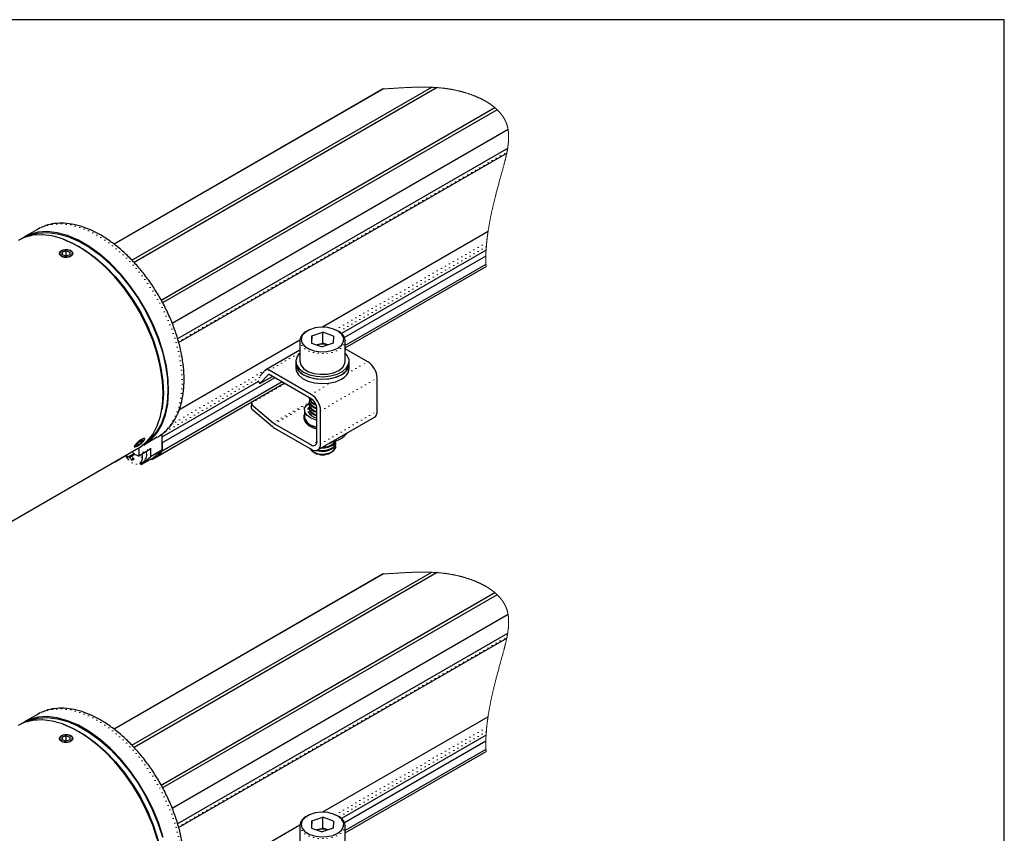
# Model space of a CAD drawing. Header units: millimetres. Extents: x 113 to 1343, y 162 to 690.
# Tile 31 of 46: x 752 to 906, y 310 to 437. Entities that reach past the tile are written whole.
import ezdxf

# ---------------------------------------------------------------- set-up
doc = ezdxf.new("R2010")
doc.units = ezdxf.units.MM
doc.linetypes.add('DOT2', pattern=[0.635, 0, -0.635])

msp = doc.modelspace()

# ---------------------------------------------------------------- linework, layer by layer
at = {"color": 7, "linetype": 'Continuous', "lineweight": 25}
for p, q in [((808.532, 426.471), (766.504, 402.209)), ((808.573, 426.473), (766.521, 402.197)), ((769.294, 399.687), (816.131, 426.726)), ((816.986, 426.675), (769.638, 399.342)), ((773.851, 393.474), (825.96, 423.555)), ((826.329, 423.224), (774.074, 393.058)), ((828.048, 420.106), (775.594, 389.825)), ((827.974, 417.176), (776.42, 387.415)), ((776.58, 386.846), (827.838, 416.436)), ((754.968, 404.758), (754.509, 404.518)), ((754.509, 404.518), (752.388, 403.294)), ((824.913, 404.164), (799.049, 389.232)), ((761.057, 401.786), (760.91, 401.871)), ((758.373, 400.98), (758.363, 400.563)), ((758.983, 400.35), (758.363, 400.563)), ((759.002, 401.183), (758.373, 400.98)), ((758.373, 400.56), (758.373, 400.98)), ((759.002, 400.367), (758.967, 400.356)), ((759.613, 400.554), (758.983, 400.35)), ((759.002, 401.183), (759.623, 400.97)), ((759.002, 400.367), (759.002, 401.183)), ((759.002, 400.367), (759.018, 400.361)), ((759.613, 400.554), (759.623, 400.97)), ((824.612, 401.297), (802.024, 388.257)), ((824.578, 400.338), (802.51, 387.599)), ((824.594, 399.052), (802.601, 386.355)), ((802.601, 386.001), (824.612, 398.708)), ((797.38, 387.897), (797.336, 386.763)), ((797.38, 387.897), (799.103, 388.442)), ((797.38, 386.748), (797.38, 387.897)), ((800.783, 387.853), (799.103, 388.442)), ((799.103, 386.741), (799.103, 388.442)), ((800.783, 387.853), (800.738, 386.719)), ((795.519, 387.195), (776.634, 376.293)), ((795.517, 387.138), (795.517, 383.906)), ((797.336, 386.763), (799.015, 386.174)), ((798.242, 386.469), (798.207, 386.457)), ((798.207, 386.458), (798.242, 386.469)), ((798.242, 386.469), (799.103, 386.741)), ((800.738, 386.719), (799.015, 386.174)), ((799.911, 386.458), (799.103, 386.741)), ((802.601, 383.906), (802.601, 387.138)), ((795.517, 385.637), (790.202, 382.569)), ((806.13, 383.838), (802.601, 385.875)), ((794.892, 383.906), (794.892, 383.498)), ((794.892, 383.498), (794.892, 382.817)), ((803.226, 383.498), (803.226, 383.906)), ((803.226, 382.817), (803.226, 383.498)), ((790.116, 382.5), (789.253, 381.575)), ((790.599, 381.831), (789.289, 380.427)), ((789.289, 380.427), (791.236, 381.551)), ((797.291, 378.735), (790.744, 382.515)), ((797.291, 378.055), (790.744, 381.834)), ((772.608, 368.687), (793.063, 380.495)), ((789.045, 380.764), (773.96, 372.056)), ((791.634, 381.32), (774.016, 371.15)), ((792.757, 380.673), (774.016, 369.854)), ((788.968, 380.871), (789.289, 380.427)), ((807.603, 376.115), (807.603, 381.286)), ((774.166, 378.908), (774.166, 379.078)), ((787.981, 377.429), (787.913, 376.788)), ((788.215, 376.948), (791.366, 374.289)), ((796.547, 377.041), (797.026, 377.424)), ((796.976, 378.237), (796.976, 378.13)), ((796.976, 377.706), (796.976, 377.586)), ((796.976, 377.162), (796.976, 377.041)), ((788.147, 376.307), (791.234, 373.702)), ((796.226, 376.285), (796.226, 375.196)), ((796.976, 376.617), (796.976, 376.497)), ((797.061, 376.06), (797.061, 376.156)), ((798.175, 371.352), (798.175, 376.524)), ((798.765, 371.012), (798.765, 376.184)), ((791.565, 374.148), (797.291, 370.842)), ((796.142, 375.196), (796.142, 374.924)), ((798.333, 370.058), (807.172, 375.161)), ((773.96, 372.542), (773.96, 370.011)), ((791.565, 373.467), (797.291, 370.161)), ((770.166, 371.105), (769.905, 370.739)), ((770.213, 370.806), (769.905, 370.739)), ((770.075, 370.978), (770.213, 370.806)), ((770.166, 371.105), (770.736, 371.54)), ((770.213, 370.806), (770.783, 371.241)), ((770.616, 371.448), (770.783, 371.241)), ((770.736, 371.54), (771.045, 371.608)), ((770.783, 371.241), (771.045, 371.608)), ((773.253, 372.039), (771.131, 370.814)), ((771.131, 370.912), (771.131, 370.814)), ((771.26, 371.701), (771.261, 371.704)), ((773.96, 371.219), (774.016, 371.15)), ((774.016, 371.15), (774.016, 369.854)), ((800.839, 371.093), (801.096, 371.465)), ((801.142, 371.053), (801.142, 371.174)), ((728.327, 346.104), (770.282, 370.324)), ((766.643, 368.211), (768.287, 369.16)), ((768.588, 368.947), (769.612, 369.476)), ((769.495, 369.626), (769.385, 369.806)), ((769.648, 369.417), (769.459, 369.279)), ((769.703, 369.407), (770.13, 369.16)), ((769.765, 370.515), (769.791, 370.52)), ((770.338, 369.14), (772.106, 370.16)), ((770.424, 369.331), (770.424, 370.408)), ((772.192, 370.351), (772.192, 368.99)), ((773.96, 370.011), (772.192, 368.99)), ((773.96, 370.011), (772.546, 368.786)), ((797.586, 369.749), (797.848, 369.598)), ((800.27, 369.598), (800.533, 369.749)), ((801.142, 370.6), (801.142, 370.629)), ((769.276, 368.468), (769.455, 368.784)), ((770.508, 367.885), (771.159, 368.261)), ((770.778, 367.765), (770.539, 367.903)), ((770.778, 367.765), (772.192, 368.99)), ((772.546, 368.786), (770.778, 367.765)), ((772.373, 368.559), (772.263, 368.622)), ((769.294, 323.894), (816.131, 350.933)), ((816.986, 350.882), (769.638, 323.549)), ((808.532, 350.678), (766.504, 326.416)), ((808.573, 350.68), (766.521, 326.404)), ((773.851, 317.681), (825.96, 347.763)), ((826.329, 347.431), (774.074, 317.265)), ((828.048, 344.313), (775.594, 314.032)), ((827.974, 341.384), (776.42, 311.622)), ((776.58, 311.053), (827.838, 340.643)), ((754.509, 328.726), (752.388, 327.501)), ((754.968, 328.966), (754.509, 328.726)), ((824.913, 328.371), (799.049, 313.44)), ((758.373, 325.187), (758.363, 324.771)), ((758.983, 324.558), (758.363, 324.771)), ((759.002, 325.391), (758.373, 325.187)), ((758.373, 324.767), (758.373, 325.187)), ((759.002, 324.574), (758.967, 324.563)), ((759.613, 324.761), (758.983, 324.558)), ((759.002, 325.391), (759.623, 325.178)), ((759.002, 324.574), (759.002, 325.391)), ((759.002, 324.574), (759.018, 324.569)), ((759.613, 324.761), (759.623, 325.178)), ((761.057, 325.993), (760.91, 326.078)), ((824.612, 325.504), (802.024, 312.464)), ((824.578, 324.546), (802.51, 311.806)), ((824.594, 323.259), (802.601, 310.563)), ((802.601, 310.209), (824.612, 322.915)), ((797.38, 312.105), (799.103, 312.65)), ((800.783, 312.06), (799.103, 312.65)), ((799.103, 310.948), (799.103, 312.65)), ((795.519, 311.402), (776.634, 300.5)), ((795.517, 311.345), (795.517, 308.113)), ((797.38, 312.105), (797.336, 310.971)), ((797.336, 310.971), (799.015, 310.381)), ((797.38, 310.955), (797.38, 312.105)), ((798.242, 310.676), (799.103, 310.948)), ((800.738, 310.926), (799.015, 310.381)), ((799.911, 310.665), (799.103, 310.948)), ((800.783, 312.06), (800.738, 310.926)), ((802.601, 308.113), (802.601, 311.345)), ((798.242, 310.676), (798.207, 310.665)), ((798.207, 310.665), (798.242, 310.676))]:
    msp.add_line(p, q, dxfattribs=at)
at = {"color": 7, "linetype": 'DOT2', "lineweight": 18}
for p, q in [((776.546, 386.967), (827.87, 416.596)), ((801.079, 388.839), (824.703, 402.477)), ((824.646, 401.817), (801.642, 388.537)), ((790.744, 382.515), (795.517, 385.271)), ((802.995, 382.028), (806.13, 383.838)), ((775.459, 374.049), (790.144, 382.527)), ((790.599, 381.831), (790.116, 382.5)), ((790.599, 381.831), (790.643, 381.856)), ((790.744, 382.515), (790.744, 381.834)), ((789.236, 381.375), (773.96, 372.556)), ((787.979, 377.402), (793.2, 380.416)), ((797.291, 378.735), (800.427, 380.545)), ((798.765, 376.184), (807.603, 381.286)), ((797.291, 378.055), (797.291, 378.735)), ((788.215, 376.948), (788.147, 376.307)), ((791.366, 374.289), (796.978, 377.528)), ((791.565, 374.148), (796.516, 377.006)), ((798.765, 376.184), (798.175, 376.524)), ((798.765, 371.012), (807.603, 376.115)), ((791.234, 373.702), (791.366, 374.289)), ((791.565, 374.148), (791.565, 373.467)), ((797.291, 370.842), (798.175, 371.352)), ((797.291, 370.161), (797.291, 370.842)), ((798.175, 371.352), (798.765, 371.012)), ((770.424, 369.331), (772.192, 370.351)), ((776.546, 311.174), (827.87, 340.803)), ((801.079, 313.046), (824.703, 326.684)), ((824.646, 326.024), (801.642, 312.744))]:
    msp.add_line(p, q, dxfattribs=at)
msp.add_lwpolyline([(543.653, 437.288), (543.653, 161.878), (905.566, 161.878), (905.566, 437.288)], close=True)
at = {"color": 7, "linetype": 'Continuous', "lineweight": 18, "flags": 128}
for points in [[(824.612, 398.708), (824.608, 398.777), (824.604, 398.845), (824.601, 398.914), (824.597, 398.983), (824.594, 399.052), (824.591, 399.132), (824.588, 399.212), (824.585, 399.293), (824.583, 399.373), (824.581, 399.453), (824.579, 399.532), (824.578, 399.611), (824.576, 399.691), (824.576, 399.77), (824.575, 399.851), (824.575, 399.932), (824.575, 400.013), (824.575, 400.094), (824.576, 400.176), (824.576, 400.257), (824.578, 400.338), (824.579, 400.415), (824.58, 400.491), (824.582, 400.567), (824.584, 400.644), (824.587, 400.721), (824.589, 400.797), (824.592, 400.874), (824.596, 400.958), (824.599, 401.043), (824.603, 401.127), (824.607, 401.212), (824.612, 401.297), (824.617, 401.383), (824.622, 401.47), (824.628, 401.556), (824.633, 401.643), (824.639, 401.73), (824.646, 401.817), (824.652, 401.899), (824.659, 401.981), (824.665, 402.064), (824.672, 402.146), (824.68, 402.229), (824.687, 402.312), (824.695, 402.394), (824.703, 402.477), (824.712, 402.565), (824.721, 402.652), (824.73, 402.74), (824.739, 402.828), (824.749, 402.915), (824.759, 403.003), (824.769, 403.086), (824.779, 403.169), (824.789, 403.252), (824.799, 403.335), (824.81, 403.419), (824.822, 403.511), (824.834, 403.604), (824.847, 403.697), (824.859, 403.791), (824.873, 403.884), (824.886, 403.977), (824.899, 404.07), (824.913, 404.164), (824.927, 404.257), (824.942, 404.351), (824.956, 404.444), (824.971, 404.538), (824.986, 404.632), (825.002, 404.726), (825.017, 404.82), (825.035, 404.923), (825.052, 405.026), (825.07, 405.13), (825.089, 405.233), (825.107, 405.337), (825.126, 405.441), (825.145, 405.545), (825.164, 405.649), (825.184, 405.753), (825.204, 405.857), (825.223, 405.959), (825.243, 406.062), (825.264, 406.164), (825.284, 406.266), (825.305, 406.371), (825.326, 406.475), (825.348, 406.58), (825.37, 406.685), (825.392, 406.79), (825.414, 406.893), (825.436, 406.996), (825.458, 407.099), (825.48, 407.202), (825.507, 407.325), (825.534, 407.448), (825.562, 407.571), (825.59, 407.694), (825.618, 407.817), (825.646, 407.941), (825.678, 408.075), (825.709, 408.21), (825.741, 408.345), (825.773, 408.48), (825.806, 408.615), (825.838, 408.75), (825.871, 408.886), (825.902, 409.01), (825.932, 409.134), (825.963, 409.258), (825.994, 409.383), (826.026, 409.507), (826.057, 409.631), (826.095, 409.781), (826.133, 409.931), (826.172, 410.08), (826.211, 410.23), (826.25, 410.38), (826.288, 410.528), (826.327, 410.675), (826.366, 410.823), (826.405, 410.97), (826.448, 411.13), (826.491, 411.289), (826.534, 411.449), (826.577, 411.609), (826.62, 411.769), (826.664, 411.929), (826.715, 412.118), (826.767, 412.307), (826.819, 412.496), (826.871, 412.685), (826.923, 412.874), (826.975, 413.064), (827.028, 413.253), (827.08, 413.443), (827.122, 413.592), (827.163, 413.741), (827.204, 413.89), (827.245, 414.039), (827.275, 414.148), (827.304, 414.256), (827.333, 414.364), (827.363, 414.472), (827.392, 414.581), (827.42, 414.689), (827.449, 414.797), (827.471, 414.882), (827.493, 414.966), (827.515, 415.051), (827.536, 415.136), (827.558, 415.22), (827.579, 415.305), (827.6, 415.389), (827.618, 415.463), (827.636, 415.537), (827.654, 415.61), (827.671, 415.684), (827.688, 415.758), (827.706, 415.831), (827.722, 415.904), (827.739, 415.978), (827.756, 416.054), (827.773, 416.131), (827.79, 416.207), (827.806, 416.284), (827.822, 416.36), (827.838, 416.436), (827.849, 416.489), (827.859, 416.542), (827.87, 416.596), (827.883, 416.661), (827.895, 416.726), (827.907, 416.792), (827.919, 416.857), (827.931, 416.922), (827.942, 416.986), (827.953, 417.049), (827.964, 417.113), (827.974, 417.176), (827.983, 417.231), (827.992, 417.285), (828, 417.339), (828.008, 417.393), (828.016, 417.447), (828.023, 417.5), (828.031, 417.553), (828.038, 417.605), (828.045, 417.658), (828.051, 417.712), (828.058, 417.765), (828.064, 417.819), (828.07, 417.872), (828.076, 417.925), (828.081, 417.978), (828.087, 418.031), (828.092, 418.084), (828.096, 418.137), (828.101, 418.19), (828.105, 418.243), (828.109, 418.295), (828.113, 418.348), (828.116, 418.4), (828.119, 418.448), (828.122, 418.496), (828.124, 418.544), (828.126, 418.591), (828.128, 418.639), (828.13, 418.686), (828.132, 418.738), (828.133, 418.789), (828.134, 418.841), (828.134, 418.892), (828.135, 418.943), (828.135, 418.993), (828.135, 419.043), (828.134, 419.093), (828.133, 419.143), (828.132, 419.187), (828.131, 419.231), (828.129, 419.275), (828.127, 419.319), (828.125, 419.363), (828.123, 419.407), (828.121, 419.451), (828.118, 419.494), (828.115, 419.533), (828.112, 419.572), (828.109, 419.611), (828.105, 419.65), (828.102, 419.688), (828.098, 419.726), (828.094, 419.764), (828.09, 419.802), (828.086, 419.839), (828.081, 419.878), (828.076, 419.916), (828.071, 419.954), (828.065, 419.992), (828.06, 420.03), (828.054, 420.068), (828.048, 420.106), (828.041, 420.145), (828.034, 420.184), (828.027, 420.223), (828.02, 420.263), (828.012, 420.302), (828.004, 420.34), (827.996, 420.378), (827.988, 420.416), (827.979, 420.454), (827.97, 420.492), (827.961, 420.531), (827.951, 420.569), (827.942, 420.607), (827.931, 420.646), (827.921, 420.684), (827.91, 420.721), (827.899, 420.759), (827.888, 420.797), (827.876, 420.835), (827.865, 420.872), (827.852, 420.909), (827.84, 420.947), (827.827, 420.984), (827.815, 421.018), (827.803, 421.051), (827.791, 421.085), (827.778, 421.119), (827.765, 421.152), (827.752, 421.186), (827.737, 421.222), (827.722, 421.258), (827.707, 421.295), (827.691, 421.331), (827.675, 421.366), (827.659, 421.402), (827.643, 421.438), (827.628, 421.471), (827.612, 421.503), (827.596, 421.535), (827.58, 421.568), (827.564, 421.6), (827.547, 421.632), (827.531, 421.664), (827.514, 421.696), (827.497, 421.728), (827.479, 421.759), (827.462, 421.791), (827.444, 421.823), (827.427, 421.852), (827.409, 421.882), (827.392, 421.911), (827.374, 421.94), (827.356, 421.97), (827.336, 422.004), (827.314, 422.037), (827.293, 422.071), (827.271, 422.104), (827.249, 422.137), (827.227, 422.171), (827.204, 422.204), (827.184, 422.234), (827.163, 422.264), (827.141, 422.294), (827.12, 422.324), (827.098, 422.354), (827.076, 422.383), (827.054, 422.413), (827.032, 422.442), (827.009, 422.472), (826.986, 422.501), (826.963, 422.53), (826.94, 422.559), (826.913, 422.594), (826.885, 422.628), (826.857, 422.661), (826.828, 422.695), (826.799, 422.729), (826.77, 422.764), (826.74, 422.798), (826.71, 422.831), (826.679, 422.865), (826.649, 422.898), (826.619, 422.931), (826.588, 422.963), (826.557, 422.996), (826.526, 423.029), (826.494, 423.062), (826.461, 423.095), (826.429, 423.127), (826.396, 423.16), (826.362, 423.192), (826.329, 423.224), (826.296, 423.256), (826.262, 423.287), (826.229, 423.318), (826.195, 423.35), (826.16, 423.381), (826.126, 423.411), (826.093, 423.44), (826.06, 423.469), (826.027, 423.498), (825.993, 423.527), (825.96, 423.555), (825.923, 423.586), (825.886, 423.617), (825.848, 423.648), (825.811, 423.678), (825.773, 423.708), (825.735, 423.738), (825.697, 423.767), (825.659, 423.797), (825.621, 423.826), (825.581, 423.857), (825.54, 423.887), (825.499, 423.917), (825.458, 423.947), (825.417, 423.977), (825.375, 424.007), (825.333, 424.037), (825.294, 424.064), (825.256, 424.091), (825.217, 424.117), (825.177, 424.144), (825.138, 424.17), (825.098, 424.197), (825.058, 424.223), (825.018, 424.249), (824.978, 424.275), (824.938, 424.301), (824.897, 424.326), (824.856, 424.352), (824.808, 424.382), (824.759, 424.411), (824.711, 424.441), (824.662, 424.47), (824.611, 424.5), (824.561, 424.529), (824.51, 424.559), (824.459, 424.588), (824.408, 424.617), (824.357, 424.645), (824.306, 424.673), (824.255, 424.701), (824.204, 424.728), (824.152, 424.756), (824.099, 424.784), (824.046, 424.812), (823.992, 424.839), (823.939, 424.867), (823.885, 424.894), (823.831, 424.92), (823.777, 424.947), (823.723, 424.973), (823.668, 425), (823.614, 425.026), (823.559, 425.052), (823.505, 425.077), (823.45, 425.102), (823.396, 425.126), (823.341, 425.151), (823.285, 425.176), (823.229, 425.201), (823.172, 425.225), (823.116, 425.249), (823.059, 425.274), (823.002, 425.297), (822.945, 425.321), (822.887, 425.345), (822.83, 425.368), (822.772, 425.391), (822.714, 425.414), (822.656, 425.437), (822.598, 425.459), (822.54, 425.482), (822.475, 425.506), (822.41, 425.53), (822.346, 425.554), (822.281, 425.578), (822.215, 425.601), (822.156, 425.622), (822.097, 425.643), (822.037, 425.664), (821.977, 425.684), (821.917, 425.704), (821.858, 425.724), (821.799, 425.743), (821.74, 425.763), (821.681, 425.782), (821.61, 425.804), (821.539, 425.827), (821.468, 425.849), (821.397, 425.87), (821.325, 425.892), (821.253, 425.913), (821.182, 425.934), (821.11, 425.954), (821.038, 425.975), (820.965, 425.995), (820.893, 426.015), (820.821, 426.034), (820.752, 426.052), (820.684, 426.07), (820.615, 426.088), (820.546, 426.105), (820.477, 426.122), (820.404, 426.14), (820.331, 426.158), (820.257, 426.176), (820.184, 426.193), (820.11, 426.21), (820.037, 426.226), (819.967, 426.242), (819.898, 426.257), (819.828, 426.272), (819.758, 426.286), (819.688, 426.301), (819.618, 426.315), (819.548, 426.329), (819.479, 426.343), (819.408, 426.356), (819.338, 426.37), (819.27, 426.382), (819.201, 426.395), (819.132, 426.407), (819.063, 426.419), (818.99, 426.432), (818.917, 426.444), (818.844, 426.456), (818.771, 426.468), (818.698, 426.479), (818.626, 426.49), (818.555, 426.501), (818.483, 426.511), (818.411, 426.521), (818.338, 426.532), (818.265, 426.541), (818.192, 426.551), (818.119, 426.561), (818.045, 426.57), (817.972, 426.579), (817.899, 426.587), (817.826, 426.596), (817.753, 426.604), (817.68, 426.612), (817.607, 426.619), (817.534, 426.627), (817.46, 426.634), (817.387, 426.641), (817.307, 426.648), (817.227, 426.655), (817.146, 426.662), (817.066, 426.668), (816.986, 426.675), (816.906, 426.681), (816.826, 426.686), (816.746, 426.692), (816.666, 426.697), (816.587, 426.702), (816.507, 426.707), (816.432, 426.711), (816.357, 426.715), (816.281, 426.719), (816.206, 426.722), (816.131, 426.726), (816.044, 426.729), (815.958, 426.733), (815.871, 426.736), (815.784, 426.739), (815.698, 426.741), (815.613, 426.744), (815.528, 426.746), (815.443, 426.748), (815.358, 426.749), (815.257, 426.751), (815.156, 426.752), (815.055, 426.753), (814.954, 426.754), (814.853, 426.755), (814.753, 426.755), (814.652, 426.755), (814.552, 426.754), (814.451, 426.753), (814.351, 426.753), (814.251, 426.751), (814.151, 426.75), (814.056, 426.748), (813.962, 426.747), (813.868, 426.745), (813.774, 426.742), (813.68, 426.74), (813.581, 426.737), (813.481, 426.734), (813.382, 426.731), (813.283, 426.728), (813.183, 426.725), (813.084, 426.721), (812.968, 426.716), (812.852, 426.712), (812.735, 426.707), (812.619, 426.702), (812.501, 426.696), (812.383, 426.69), (812.265, 426.685), (812.148, 426.679), (812.03, 426.673), (811.913, 426.666), (811.796, 426.66), (811.679, 426.653), (811.563, 426.647), (811.447, 426.64), (811.331, 426.633), (811.215, 426.626), (811.102, 426.62), (810.989, 426.613), (810.876, 426.606), (810.763, 426.599), (810.648, 426.592), (810.534, 426.585), (810.419, 426.578), (810.305, 426.571), (810.191, 426.564), (810.078, 426.557), (809.965, 426.55), (809.852, 426.543), (809.739, 426.536), (809.626, 426.53), (809.514, 426.523), (809.402, 426.517), (809.291, 426.51), (809.179, 426.504), (809.078, 426.499), (808.976, 426.493), (808.875, 426.488), (808.774, 426.483), (808.673, 426.478), (808.573, 426.473), (808.532, 426.471)], [(824.612, 322.915), (824.608, 322.984), (824.604, 323.053), (824.601, 323.122), (824.597, 323.19), (824.594, 323.259), (824.591, 323.339), (824.588, 323.42), (824.585, 323.5), (824.583, 323.58), (824.581, 323.661), (824.579, 323.74), (824.578, 323.819), (824.576, 323.898), (824.576, 323.977), (824.575, 324.058), (824.575, 324.139), (824.575, 324.22), (824.575, 324.302), (824.576, 324.383), (824.576, 324.464), (824.578, 324.546), (824.579, 324.622), (824.58, 324.698), (824.582, 324.775), (824.584, 324.851), (824.587, 324.928), (824.589, 325.005), (824.592, 325.081), (824.596, 325.166), (824.599, 325.25), (824.603, 325.335), (824.607, 325.419), (824.612, 325.504), (824.617, 325.591), (824.622, 325.677), (824.628, 325.764), (824.633, 325.85), (824.639, 325.937), (824.646, 326.024), (824.652, 326.106), (824.659, 326.189), (824.665, 326.271), (824.672, 326.354), (824.68, 326.436), (824.687, 326.519), (824.695, 326.602), (824.703, 326.684), (824.712, 326.772), (824.721, 326.86), (824.73, 326.947), (824.739, 327.035), (824.749, 327.123), (824.759, 327.211), (824.769, 327.294), (824.779, 327.377), (824.789, 327.46), (824.799, 327.543), (824.81, 327.626), (824.822, 327.719), (824.834, 327.812), (824.847, 327.905), (824.859, 327.998), (824.873, 328.091), (824.886, 328.184), (824.899, 328.278), (824.913, 328.371), (824.927, 328.465), (824.942, 328.558), (824.956, 328.652), (824.971, 328.745), (824.986, 328.839), (825.002, 328.933), (825.017, 329.027), (825.035, 329.13), (825.052, 329.234), (825.07, 329.337), (825.089, 329.441), (825.107, 329.545), (825.126, 329.648), (825.145, 329.752), (825.164, 329.856), (825.184, 329.96), (825.204, 330.064), (825.223, 330.166), (825.243, 330.269), (825.264, 330.371), (825.284, 330.474), (825.305, 330.578), (825.326, 330.683), (825.348, 330.787), (825.37, 330.892), (825.392, 330.997), (825.414, 331.1), (825.436, 331.203), (825.458, 331.306), (825.48, 331.409), (825.507, 331.532), (825.534, 331.655), (825.562, 331.778), (825.59, 331.901), (825.618, 332.025), (825.646, 332.148), (825.678, 332.283), (825.709, 332.417), (825.741, 332.552), (825.773, 332.687), (825.806, 332.822), (825.838, 332.958), (825.871, 333.093), (825.902, 333.217), (825.932, 333.341), (825.963, 333.466), (825.994, 333.59), (826.026, 333.714), (826.057, 333.839), (826.095, 333.988), (826.133, 334.138), (826.172, 334.288), (826.211, 334.438), (826.25, 334.587), (826.288, 334.735), (826.327, 334.882), (826.366, 335.03), (826.405, 335.178), (826.448, 335.337), (826.491, 335.497), (826.534, 335.657), (826.577, 335.816), (826.62, 335.976), (826.664, 336.136), (826.715, 336.325), (826.767, 336.514), (826.819, 336.703), (826.871, 336.892), (826.923, 337.082), (826.975, 337.271), (827.028, 337.461), (827.08, 337.65), (827.122, 337.799), (827.163, 337.948), (827.204, 338.098), (827.245, 338.247), (827.275, 338.355), (827.304, 338.463), (827.333, 338.572), (827.363, 338.68), (827.392, 338.788), (827.42, 338.896), (827.449, 339.004), (827.471, 339.089), (827.493, 339.174), (827.515, 339.258), (827.536, 339.343), (827.558, 339.428), (827.579, 339.512), (827.6, 339.597), (827.618, 339.67), (827.636, 339.744), (827.654, 339.818), (827.671, 339.891), (827.688, 339.965), (827.706, 340.038), (827.722, 340.112), (827.739, 340.185), (827.756, 340.262), (827.773, 340.338), (827.79, 340.415), (827.806, 340.491), (827.822, 340.567), (827.838, 340.643), (827.849, 340.697), (827.859, 340.75), (827.87, 340.803), (827.883, 340.868), (827.895, 340.934), (827.907, 340.999), (827.919, 341.064), (827.931, 341.129), (827.942, 341.193), (827.953, 341.257), (827.964, 341.32), (827.974, 341.384), (827.983, 341.438), (827.992, 341.492), (828, 341.546), (828.008, 341.6), (828.016, 341.654), (828.023, 341.707), (828.031, 341.76), (828.038, 341.813), (828.045, 341.865), (828.051, 341.919), (828.058, 341.972), (828.064, 342.026), (828.07, 342.079), (828.076, 342.133), (828.081, 342.186), (828.087, 342.239), (828.092, 342.292), (828.096, 342.345), (828.101, 342.397), (828.105, 342.45), (828.109, 342.503), (828.113, 342.555), (828.116, 342.608), (828.119, 342.655), (828.122, 342.703), (828.124, 342.751), (828.126, 342.799), (828.128, 342.846), (828.13, 342.894), (828.132, 342.945), (828.133, 342.997), (828.134, 343.048), (828.134, 343.099), (828.135, 343.15), (828.135, 343.2), (828.135, 343.25), (828.134, 343.3), (828.133, 343.35), (828.132, 343.394), (828.131, 343.438), (828.129, 343.482), (828.127, 343.526), (828.125, 343.57), (828.123, 343.614), (828.121, 343.658), (828.118, 343.701), (828.115, 343.74), (828.112, 343.779), (828.109, 343.818), (828.105, 343.857), (828.102, 343.896), (828.098, 343.933), (828.094, 343.971), (828.09, 344.009), (828.086, 344.047), (828.081, 344.085), (828.076, 344.123), (828.071, 344.161), (828.065, 344.199), (828.06, 344.237), (828.054, 344.275), (828.048, 344.313), (828.041, 344.352), (828.034, 344.392), (828.027, 344.431), (828.02, 344.47), (828.012, 344.509), (828.004, 344.547), (827.996, 344.585), (827.988, 344.623), (827.979, 344.661), (827.97, 344.7), (827.961, 344.738), (827.951, 344.776), (827.942, 344.815), (827.931, 344.853), (827.921, 344.891), (827.91, 344.929), (827.899, 344.967), (827.888, 345.004), (827.876, 345.042), (827.865, 345.079), (827.852, 345.117), (827.84, 345.154), (827.827, 345.191), (827.815, 345.225), (827.803, 345.259), (827.791, 345.293), (827.778, 345.326), (827.765, 345.36), (827.752, 345.393), (827.737, 345.43), (827.722, 345.466), (827.707, 345.502), (827.691, 345.538), (827.675, 345.574), (827.659, 345.61), (827.643, 345.645), (827.628, 345.678), (827.612, 345.71), (827.596, 345.743), (827.58, 345.775), (827.564, 345.807), (827.547, 345.839), (827.531, 345.871), (827.514, 345.903), (827.497, 345.935), (827.479, 345.967), (827.462, 345.998), (827.444, 346.03), (827.427, 346.059), (827.409, 346.089), (827.392, 346.118), (827.374, 346.148), (827.356, 346.177), (827.336, 346.211), (827.314, 346.244), (827.293, 346.278), (827.271, 346.311), (827.249, 346.345), (827.227, 346.378), (827.204, 346.411), (827.184, 346.441), (827.163, 346.471), (827.141, 346.501), (827.12, 346.531), (827.098, 346.561), (827.076, 346.591), (827.054, 346.62), (827.032, 346.65), (827.009, 346.679), (826.986, 346.708), (826.963, 346.738), (826.94, 346.767), (826.913, 346.801), (826.885, 346.835), (826.857, 346.869), (826.828, 346.903), (826.799, 346.937), (826.77, 346.971), (826.74, 347.005), (826.71, 347.039), (826.679, 347.072), (826.649, 347.105), (826.619, 347.138), (826.588, 347.171), (826.557, 347.203), (826.526, 347.236), (826.494, 347.269), (826.461, 347.302), (826.429, 347.334), (826.396, 347.367), (826.362, 347.399), (826.329, 347.431), (826.296, 347.463), (826.262, 347.494), (826.229, 347.526), (826.195, 347.557), (826.16, 347.588), (826.126, 347.619), (826.093, 347.648), (826.06, 347.677), (826.027, 347.705), (825.993, 347.734), (825.96, 347.763), (825.923, 347.793), (825.886, 347.824), (825.848, 347.855), (825.811, 347.885), (825.773, 347.916), (825.735, 347.945), (825.697, 347.975), (825.659, 348.004), (825.621, 348.033), (825.581, 348.064), (825.54, 348.094), (825.499, 348.125), (825.458, 348.155), (825.417, 348.185), (825.375, 348.214), (825.333, 348.244), (825.294, 348.271), (825.256, 348.298), (825.217, 348.325), (825.177, 348.351), (825.138, 348.378), (825.098, 348.404), (825.058, 348.43), (825.018, 348.456), (824.978, 348.482), (824.938, 348.508), (824.897, 348.534), (824.856, 348.559), (824.808, 348.589), (824.759, 348.619), (824.711, 348.648), (824.662, 348.678), (824.611, 348.707), (824.561, 348.737), (824.51, 348.766), (824.459, 348.795), (824.408, 348.824), (824.357, 348.852), (824.306, 348.88), (824.255, 348.908), (824.204, 348.936), (824.152, 348.964), (824.099, 348.992), (824.046, 349.019), (823.992, 349.047), (823.939, 349.074), (823.885, 349.101), (823.831, 349.128), (823.777, 349.154), (823.723, 349.181), (823.668, 349.207), (823.614, 349.233), (823.559, 349.259), (823.505, 349.284), (823.45, 349.309), (823.396, 349.334), (823.341, 349.358), (823.285, 349.383), (823.229, 349.408), (823.172, 349.432), (823.116, 349.457), (823.059, 349.481), (823.002, 349.505), (822.945, 349.529), (822.887, 349.552), (822.83, 349.575), (822.772, 349.599), (822.714, 349.621), (822.656, 349.644), (822.598, 349.667), (822.54, 349.689), (822.475, 349.713), (822.41, 349.738), (822.346, 349.761), (822.281, 349.785), (822.215, 349.809), (822.156, 349.83), (822.097, 349.85), (822.037, 349.871), (821.977, 349.891), (821.917, 349.912), (821.858, 349.931), (821.799, 349.951), (821.74, 349.97), (821.681, 349.989), (821.61, 350.012), (821.539, 350.034), (821.468, 350.056), (821.397, 350.078), (821.325, 350.099), (821.253, 350.12), (821.182, 350.141), (821.11, 350.162), (821.038, 350.182), (820.965, 350.202), (820.893, 350.222), (820.821, 350.241), (820.752, 350.26), (820.684, 350.277), (820.615, 350.295), (820.546, 350.313), (820.477, 350.33), (820.404, 350.348), (820.331, 350.365), (820.257, 350.383), (820.184, 350.4), (820.11, 350.417), (820.037, 350.434), (819.967, 350.449), (819.898, 350.464), (819.828, 350.479), (819.758, 350.494), (819.688, 350.508), (819.618, 350.522), (819.548, 350.536), (819.479, 350.55), (819.408, 350.564), (819.338, 350.577), (819.27, 350.59), (819.201, 350.602), (819.132, 350.614), (819.063, 350.627), (818.99, 350.639), (818.917, 350.651), (818.844, 350.663), (818.771, 350.675), (818.698, 350.686), (818.626, 350.697), (818.555, 350.708), (818.483, 350.719), (818.411, 350.729), (818.338, 350.739), (818.265, 350.749), (818.192, 350.758), (818.119, 350.768), (818.045, 350.777), (817.972, 350.786), (817.899, 350.794), (817.826, 350.803), (817.753, 350.811), (817.68, 350.819), (817.607, 350.826), (817.534, 350.834), (817.46, 350.841), (817.387, 350.848), (817.307, 350.855), (817.227, 350.862), (817.146, 350.869), (817.066, 350.876), (816.986, 350.882), (816.906, 350.888), (816.826, 350.894), (816.746, 350.899), (816.666, 350.904), (816.587, 350.909), (816.507, 350.914), (816.432, 350.918), (816.357, 350.922), (816.281, 350.926), (816.206, 350.93), (816.131, 350.933), (816.044, 350.937), (815.958, 350.94), (815.871, 350.943), (815.784, 350.946), (815.698, 350.949), (815.613, 350.951), (815.528, 350.953), (815.443, 350.955), (815.358, 350.957), (815.257, 350.958), (815.156, 350.96), (815.055, 350.961), (814.954, 350.961), (814.853, 350.962), (814.753, 350.962), (814.652, 350.962), (814.552, 350.961), (814.451, 350.961), (814.351, 350.96), (814.251, 350.959), (814.151, 350.957), (814.056, 350.956), (813.962, 350.954), (813.868, 350.952), (813.774, 350.95), (813.68, 350.947), (813.581, 350.945), (813.481, 350.942), (813.382, 350.939), (813.283, 350.935), (813.183, 350.932), (813.084, 350.928), (812.968, 350.924), (812.852, 350.919), (812.735, 350.914), (812.619, 350.909), (812.501, 350.903), (812.383, 350.898), (812.265, 350.892), (812.148, 350.886), (812.03, 350.88), (811.913, 350.874), (811.796, 350.867), (811.679, 350.861), (811.563, 350.854), (811.447, 350.847), (811.331, 350.841), (811.215, 350.834), (811.102, 350.827), (810.989, 350.82), (810.876, 350.813), (810.763, 350.806), (810.648, 350.799), (810.534, 350.792), (810.419, 350.785), (810.305, 350.778), (810.191, 350.771), (810.078, 350.764), (809.965, 350.757), (809.852, 350.75), (809.739, 350.744), (809.626, 350.737), (809.514, 350.73), (809.402, 350.724), (809.291, 350.718), (809.179, 350.711), (809.078, 350.706), (808.976, 350.7), (808.875, 350.695), (808.774, 350.69), (808.673, 350.685), (808.573, 350.68), (808.532, 350.678)]]:
    msp.add_lwpolyline(points, dxfattribs=at)
at = {"color": 7, "linetype": 'DOT2', "lineweight": 18, "flags": 128}
for points in [[(773.253, 372.039), (774.369, 372.857), (775.315, 373.925), (776.075, 375.226), (776.638, 376.738), (776.995, 378.438), (777.139, 380.297), (777.068, 382.285), (776.783, 384.37), (776.289, 386.519), (775.595, 388.697), (774.71, 390.867), (773.65, 392.996), (772.432, 395.049), (771.075, 396.991), (769.601, 398.793), (768.035, 400.424), (766.402, 401.858), (764.727, 403.072), (763.04, 404.046), (761.365, 404.765), (759.732, 405.217), (758.166, 405.394), (756.692, 405.294), (755.335, 404.918), (754.968, 404.758)], [(802.601, 387.138), (802.548, 386.788), (802.215, 386.21), (801.6, 385.714), (800.76, 385.345), (799.769, 385.135), (798.715, 385.103), (797.691, 385.252), (796.789, 385.569), (796.089, 386.025), (795.652, 386.58), (795.517, 387.138)], [(768.753, 368.49), (769.208, 368.081), (769.758, 367.823), (770.247, 367.839), (770.6, 368.126), (770.763, 368.642), (770.711, 369.307), (770.702, 369.35)], [(773.253, 296.246), (774.369, 297.064), (775.315, 298.132), (776.075, 299.433), (776.638, 300.946), (776.995, 302.645), (777.139, 304.504), (777.068, 306.492), (776.783, 308.578), (776.289, 310.727), (775.595, 312.904), (774.71, 315.075), (773.65, 317.204), (772.432, 319.256), (771.075, 321.198), (769.601, 323), (768.035, 324.631), (766.402, 326.065), (764.727, 327.279), (763.04, 328.254), (761.365, 328.973), (759.732, 329.424), (758.166, 329.601), (756.692, 329.501), (755.335, 329.125), (754.968, 328.966)], [(802.601, 311.345), (802.548, 310.995), (802.215, 310.417), (801.6, 309.921), (800.76, 309.552), (799.769, 309.342), (798.715, 309.31), (797.691, 309.459), (796.789, 309.776), (796.089, 310.232), (795.652, 310.787), (795.517, 311.345)]]:
    msp.add_lwpolyline(points, dxfattribs=at)
at = {"color": 7, "linetype": 'Continuous', "lineweight": 25, "flags": 128}
for points in [[(770.282, 370.324), (770.573, 370.502), (771.634, 371.371), (772.526, 372.479), (773.235, 373.81), (773.75, 375.341), (774.062, 377.05), (774.166, 378.908), (774.062, 380.888), (773.75, 382.956), (773.235, 385.082), (772.526, 387.231), (771.634, 389.369), (770.573, 391.463), (769.359, 393.48), (768.012, 395.388), (766.553, 397.156), (765.005, 398.758), (763.392, 400.167), (761.74, 401.362), (760.075, 402.323), (758.423, 403.035), (756.811, 403.488), (755.263, 403.674), (753.804, 403.59), (752.457, 403.238), (751.534, 402.801)], [(771.131, 370.814), (772.247, 371.632), (773.193, 372.7), (773.954, 374.001), (774.517, 375.514), (774.873, 377.213), (775.017, 379.072), (774.946, 381.06), (774.662, 383.146), (774.168, 385.295), (773.473, 387.472), (772.589, 389.643), (771.529, 391.772), (770.31, 393.824), (768.953, 395.767), (767.48, 397.568), (765.914, 399.199), (764.28, 400.633), (762.606, 401.847), (760.918, 402.822), (759.244, 403.541), (757.611, 403.992), (756.045, 404.169), (754.571, 404.069), (753.214, 403.693), (751.996, 403.048), (751.971, 403.03)], [(752.967, 403.407), (753.317, 403.556), (754.659, 403.922), (756.116, 404.017), (757.663, 403.839), (759.276, 403.391), (760.929, 402.68), (762.595, 401.718), (764.249, 400.52), (765.862, 399.106), (767.409, 397.497), (768.865, 395.721), (770.207, 393.805), (771.414, 391.781), (772.465, 389.681), (773.344, 387.539), (774.036, 385.388), (774.531, 383.265), (774.821, 381.203), (774.901, 379.234), (774.769, 377.392), (774.429, 375.705), (773.884, 374.2), (773.145, 372.903), (772.222, 371.833), (771.524, 371.262)], [(758.567, 402.983), (758.569, 402.982), (760.222, 402.272), (761.888, 401.31), (763.541, 400.112), (765.155, 398.697), (766.702, 397.089), (768.158, 395.313), (769.5, 393.397), (770.707, 391.373), (771.758, 389.273), (772.637, 387.13), (773.329, 384.98), (773.824, 382.857), (774.114, 380.794), (774.194, 378.826), (774.062, 376.984), (773.957, 376.323)], [(760.002, 400.835), (759.88, 401.053), (759.622, 401.227), (759.269, 401.331), (758.874, 401.349), (758.497, 401.279), (758.195, 401.13), (758.015, 400.926), (757.983, 400.698), (758.106, 400.48), (758.363, 400.306), (758.716, 400.202), (759.112, 400.184), (759.489, 400.255), (759.791, 400.403), (759.971, 400.607), (760.002, 400.835)], [(801.553, 388.585), (800.791, 388.952), (799.874, 389.174), (798.885, 389.23), (797.912, 389.115), (797.04, 388.839), (796.348, 388.428), (795.897, 387.917), (795.727, 387.352), (795.853, 386.783), (796.263, 386.26), (796.923, 385.831), (797.772, 385.533), (798.735, 385.393), (799.727, 385.423), (800.66, 385.62), (801.451, 385.968), (802.029, 386.434), (802.343, 386.978), (802.366, 387.552), (802.094, 388.104), (801.553, 388.585)], [(795.517, 385.173), (795.088, 384.634), (794.895, 383.988), (795.011, 383.336), (795.427, 382.727), (796.113, 382.205)], [(796.113, 382.205), (797.017, 381.809), (798.073, 381.569), (799.201, 381.502), (800.32, 381.613), (801.344, 381.895), (802.2, 382.325), (802.822, 382.873), (803.165, 383.497), (803.204, 384.152), (802.935, 384.788), (802.601, 385.173)], [(794.892, 383.498), (794.953, 383.089), (795.296, 382.465), (795.919, 381.917), (796.774, 381.486), (797.799, 381.205), (798.917, 381.094), (800.046, 381.161), (801.101, 381.401), (802.005, 381.797)], [(795.517, 383.906), (795.652, 383.347), (796.089, 382.793), (796.789, 382.337), (797.691, 382.02), (798.715, 381.871), (799.769, 381.903), (800.76, 382.113), (801.6, 382.482), (802.215, 382.977), (802.548, 383.556), (802.601, 383.906)], [(796.113, 381.797), (797.017, 381.401), (798.073, 381.161), (799.201, 381.094), (800.32, 381.205), (801.344, 381.486), (802.2, 381.917), (802.822, 382.465), (803.165, 383.089), (803.226, 383.498)], [(794.892, 382.817), (794.953, 382.408), (795.296, 381.784), (795.919, 381.236), (796.774, 380.806), (797.799, 380.525), (798.917, 380.413), (800.046, 380.48), (801.101, 380.721), (802.005, 381.116)], [(798.175, 374.731), (797.961, 374.777), (797.173, 375.064), (796.589, 375.484), (796.272, 375.991), (796.258, 376.529), (796.547, 377.041)], [(796.786, 376.451), (796.903, 376.733), (796.999, 376.864)], [(797.008, 377.918), (797, 377.89), (797.035, 377.421), (797.378, 376.995), (797.977, 376.678), (798.172, 376.618)], [(797.008, 377.374), (797, 377.345), (797.035, 376.877), (797.378, 376.451), (797.977, 376.134), (798.175, 376.072)], [(797.249, 378.079), (797.378, 377.964), (797.592, 377.821)], [(798.175, 373.592), (797.929, 373.644), (797.117, 373.94), (796.516, 374.372), (796.19, 374.893), (796.175, 375.447), (796.226, 375.596)], [(797.008, 376.829), (797, 376.801), (797.035, 376.332), (797.378, 375.907), (797.977, 375.589), (798.175, 375.528)], [(797.001, 375.888), (797.035, 375.788), (797.264, 375.463)], [(797.001, 375.767), (797.035, 375.668), (797.038, 375.662)], [(796.226, 375.205), (796.187, 374.855), (796.381, 374.321), (796.865, 373.851), (797.587, 373.498), (798.161, 373.347)], [(769.719, 370.701), (769.672, 370.561), (769.748, 370.515), (769.934, 370.569), (770.203, 370.714), (770.513, 370.93), (770.817, 371.183), (771.069, 371.434), (771.231, 371.645), (771.277, 371.785), (771.202, 371.831), (771.015, 371.778), (770.747, 371.632), (770.437, 371.416), (770.133, 371.164), (769.88, 370.913), (769.719, 370.701)], [(800.198, 371.135), (800.29, 371.172), (800.589, 371.326)], [(800.839, 370.973), (801.118, 371.414), (801.132, 371.476)], [(800.839, 370.549), (801.118, 370.99), (801.11, 371.386)], [(800.839, 370.429), (801.118, 370.869), (801.142, 371.053)], [(800.839, 370.005), (801.118, 370.445), (801.11, 370.841)], [(769.614, 369.474), (769.649, 369.41), (769.685, 369.343)], [(797.038, 370.308), (797.378, 369.889), (797.977, 369.572), (798.741, 369.411), (799.553, 369.431), (800.29, 369.629), (800.839, 369.975), (801.118, 370.416), (801.142, 370.6)], [(773.235, 309.289), (772.526, 311.438), (771.634, 313.576), (770.573, 315.671), (769.359, 317.687), (768.012, 319.595), (766.553, 321.364), (765.005, 322.965), (763.392, 324.374), (761.74, 325.569), (760.075, 326.53), (758.423, 327.243), (756.811, 327.695), (755.263, 327.881), (753.804, 327.797), (752.457, 327.445), (751.534, 327.008)], [(774.168, 309.502), (773.473, 311.68), (772.589, 313.85), (771.529, 315.979), (770.31, 318.031), (768.953, 319.974), (767.48, 321.775), (765.914, 323.406), (764.28, 324.84), (762.606, 326.055), (760.918, 327.029), (759.244, 327.748), (757.611, 328.2), (756.045, 328.377), (754.571, 328.277), (753.214, 327.901), (751.996, 327.255), (751.971, 327.238)], [(752.967, 327.614), (753.317, 327.763), (754.659, 328.129), (756.116, 328.224), (757.663, 328.046), (759.276, 327.598), (760.929, 326.887), (762.595, 325.925), (764.249, 324.727), (765.862, 323.313), (767.409, 321.705), (768.865, 319.928), (770.207, 318.013), (771.414, 315.989), (772.465, 313.888), (773.344, 311.746), (774.036, 309.596)], [(758.567, 327.191), (758.569, 327.19), (760.222, 326.479), (761.888, 325.517), (763.541, 324.319), (765.155, 322.905), (766.702, 321.296), (768.158, 319.52), (769.5, 317.605), (770.707, 315.58), (771.758, 313.48), (772.637, 311.338), (773.329, 309.188), (773.824, 307.064), (774.114, 305.002), (774.194, 303.033), (774.062, 301.191), (773.957, 300.53)], [(760.002, 325.043), (759.88, 325.261), (759.622, 325.435), (759.269, 325.539), (758.874, 325.557), (758.497, 325.486), (758.195, 325.337), (758.015, 325.134), (757.983, 324.905), (758.106, 324.688), (758.363, 324.514), (758.716, 324.41), (759.112, 324.391), (759.489, 324.462), (759.791, 324.611), (759.971, 324.815), (760.002, 325.043)], [(801.553, 312.792), (800.791, 313.16), (799.874, 313.381), (798.885, 313.437), (797.912, 313.322), (797.04, 313.047), (796.348, 312.635), (795.897, 312.124), (795.727, 311.559), (795.853, 310.99), (796.263, 310.468), (796.923, 310.038), (797.772, 309.741), (798.735, 309.6), (799.727, 309.63), (800.66, 309.828), (801.451, 310.175), (802.029, 310.642), (802.343, 311.186), (802.366, 311.759), (802.094, 312.311), (801.553, 312.792)]]:
    msp.add_lwpolyline(points, dxfattribs=at)
at = {"color": 7, "linetype": 'Continuous', "lineweight": 25}
for centre, radius, start, end in [((745.822, 377.853), 28.37, 2.47491, 57.51972), ((797.28, 386.98), 1.769, 111.53216, 174.88572), ((800.761, 386.922), 1.852, 6.68371, 66.89841), ((799.058, 383.791), 2.799, 72.26982, 106.96147), ((796.959, 383.692), 2.076, 185.38266, 245.9375), ((801.159, 383.692), 2.076, 294.0625, 354.61734), ((804.405, 381.141), 3.202, 2.6055, 57.39446), ((790.439, 382.127), 0.493, 51.87324, 130.85822), ((790.674, 381.745), 0.114, 51.87505, 130.85622), ((801.159, 383.012), 2.076, 294.06268, 354.61715), ((795.566, 376.038), 3.202, 2.60554, 57.39448), ((788.453, 376.748), 0.537, 167.60986, 235.28714), ((788.565, 377.418), 0.587, 181.56858, 233.29293), ((798.306, 378.54), 1.361, 192.27295, 257.50211), ((798.326, 378.431), 1.383, 192.56154, 259.28178), ((798.357, 377.904), 1.418, 192.99822, 262.03379), ((798.362, 377.363), 1.423, 193.06459, 262.45779), ((796.256, 376.436), 1.921, 2.60539, 57.39465), ((796.715, 376.021), 0.436, 51.05078, 80.72424), ((796.777, 376.31), 0.306, 277.77236, 333.78545), ((798.452, 376.91), 1.866, 208.95627, 261.48607), ((798.362, 376.819), 1.423, 193.06507, 262.45731), ((806.579, 376.004), 1.03, 305.12071, 6.19155), ((792.26, 375.339), 1.38, 229.60166, 239.7356), ((798.214, 375.691), 2.049, 193.97064, 268.90846), ((792.724, 375.453), 2.3, 229.60166, 239.73584), ((799.85, 375.28), 4.027, 279.16361, 320.83103), ((797.636, 371.265), 0.546, 230.79685, 9.21387), ((797.866, 370.866), 0.91, 230.79665, 9.21407), ((799.141, 373.149), 2.76, 265.41695, 307.96608), ((799.171, 373.213), 2.697, 269.03212, 308.20435), ((771.237, 370.711), 3.333, 207.74297, 221.80456), ((771.394, 370.694), 3.305, 205.91367, 211.91213), ((768.862, 369.146), 0.438, 344.22728, 4.9794), ((763.277, 384.439), 16.4, 291.54107, 293.0027), ((770.021, 369.917), 0.601, 208.88322, 238.04809), ((770.245, 369.301), 0.182, 230.79599, 9.21461), ((769.508, 368.928), 1.445, 313.80363, 20.7788), ((770.159, 369.304), 1.445, 313.80328, 20.7791), ((771.996, 370.325), 0.198, 303.68966, 7.62238), ((769.853, 373.445), 5.498, 297.28041, 319.21281), ((799.093, 372.028), 2.673, 220.37795, 310.78603), ((799.059, 371.864), 2.569, 241.87657, 298.12343), ((799.042, 372.856), 3.021, 252.30711, 306.51236), ((799.052, 372.958), 3, 255.82308, 306.57138), ((766.571, 368.336), 0.144, 277.81107, 322.18236), ((768.065, 371.288), 2.399, 282.60952, 287.88786), ((769.209, 369.437), 0.594, 226.67724, 243.58982), ((772.149, 370.986), 3.82, 213.00726, 221.23673), ((768.782, 370.365), 1.961, 284.58135, 295.11092), ((772.487, 371.108), 3.82, 213.00759, 221.2364), ((745.822, 302.061), 28.37, 2.47491, 57.51972), ((797.28, 311.188), 1.769, 111.53216, 174.88572), ((800.761, 311.13), 1.852, 6.68371, 66.89841), ((799.058, 307.998), 2.799, 72.26982, 106.96147)]:
    msp.add_arc(centre, radius, start, end, dxfattribs=at)
for points, knots in [([(773.283, 372.068), (773.395, 372.132), (773.9, 372.418), (774.703, 373.098), (775.611, 374.165), (776.343, 375.433), (776.899, 376.877), (777.269, 378.484), (777.449, 380.229), (777.436, 382.086), (777.231, 384.028), (776.84, 386.026), (776.269, 388.053), (775.528, 390.081), (774.627, 392.083), (773.58, 394.033), (772.4, 395.904), (771.103, 397.671), (769.707, 399.31), (768.229, 400.798), (766.687, 402.114), (765.101, 403.241), (763.489, 404.159), (761.871, 404.854), (760.268, 405.31), (758.705, 405.518), (757.214, 405.455), (755.973, 405.209), (755.289, 404.88), (755.031, 404.756)], [0, 0, 0, 0, 0.0081619, 0.0368218, 0.0661202, 0.0967397, 0.1292488, 0.1639794, 0.2010267, 0.2403119, 0.2816406, 0.3247536, 0.369357, 0.4151116, 0.4616439, 0.5085567, 0.5554419, 0.6018893, 0.6475052, 0.6919287, 0.7348435, 0.7759933, 0.8151965, 0.8523606, 0.8874688, 0.9206054, 0.9519648, 0.9818691, 1, 1, 1, 1]), ([(759.869, 401.091), (759.823, 401.127), (759.697, 401.225), (759.436, 401.32), (759.106, 401.367), (758.763, 401.347), (758.445, 401.268), (758.184, 401.138), (758.001, 400.967), (757.928, 400.752), (758.004, 400.538), (758.189, 400.368), (758.452, 400.239), (758.771, 400.161), (759.113, 400.144), (759.444, 400.191), (759.729, 400.301), (759.94, 400.467), (760.049, 400.682), (760.024, 400.919), (759.922, 401.031), (759.869, 401.091)], [0, 0, 0, 0, 0.03292801, 0.09162461, 0.15649503, 0.22333203, 0.28710276, 0.3431841, 0.38921538, 0.42743565, 0.46581557, 0.51217905, 0.56846509, 0.63222876, 0.69904681, 0.76392164, 0.82248479, 0.87239452, 0.91477526, 0.95500322, 1, 1, 1, 1]), ([(788.05, 377.601), (788.022, 377.555), (787.985, 377.492), (787.98, 377.421), (787.979, 377.402)], [0, 0, 0, 0, 0.74427186, 1, 1, 1, 1]), ([(770.717, 371.11), (770.778, 371.16), (770.917, 371.272), (771.103, 371.454), (771.23, 371.624), (771.322, 371.77), (771.238, 371.887), (771.073, 371.838), (770.88, 371.758), (770.633, 371.602), (770.372, 371.405), (770.121, 371.18), (769.905, 370.965), (769.751, 370.761), (769.655, 370.647), (769.643, 370.514), (769.684, 370.519), (769.696, 370.521)], [0, 0, 0, 0, 0.0742423, 0.1685918, 0.2403057, 0.2844346, 0.3104376, 0.3534586, 0.4239789, 0.5171765, 0.6239344, 0.7332508, 0.8334093, 0.9135093, 0.9656534, 0.9899068, 1, 1, 1, 1]), ([(768.802, 369.005), (768.836, 369.024), (769.111, 369.179), (769.385, 369.334), (769.625, 369.469)], [0, 0, 0, 0, 0.1253793, 1, 1, 1, 1]), ([(769.296, 369.161), (769.21, 369.097), (769.093, 369.012), (768.976, 368.927), (768.945, 368.905)], [0, 0, 0, 0, 0.7394363, 1, 1, 1, 1]), ([(769.691, 369.417), (769.59, 369.357), (769.459, 369.28), (769.328, 369.202), (769.298, 369.184)], [0, 0, 0, 0, 0.76936965, 1, 1, 1, 1]), ([(773.283, 296.276), (773.395, 296.339), (773.9, 296.625), (774.703, 297.305), (775.611, 298.372), (776.343, 299.64), (776.899, 301.085), (777.269, 302.691), (777.449, 304.436), (777.436, 306.293), (777.231, 308.235), (776.84, 310.233), (776.269, 312.26), (775.528, 314.288), (774.627, 316.291), (773.58, 318.24), (772.4, 320.111), (771.103, 321.878), (769.707, 323.517), (768.229, 325.005), (766.687, 326.322), (765.101, 327.448), (763.489, 328.367), (761.871, 329.062), (760.268, 329.517), (758.705, 329.725), (757.214, 329.662), (755.973, 329.416), (755.289, 329.087), (755.031, 328.963)], [0, 0, 0, 0, 0.0081619, 0.0368218, 0.0661202, 0.0967397, 0.1292488, 0.1639794, 0.2010267, 0.2403119, 0.2816406, 0.3247536, 0.369357, 0.4151116, 0.4616439, 0.5085567, 0.5554419, 0.6018893, 0.6475052, 0.6919287, 0.7348435, 0.7759933, 0.8151965, 0.8523606, 0.8874688, 0.9206054, 0.9519648, 0.9818691, 1, 1, 1, 1]), ([(759.869, 325.298), (759.823, 325.334), (759.697, 325.433), (759.436, 325.527), (759.106, 325.574), (758.763, 325.555), (758.445, 325.475), (758.184, 325.345), (758.001, 325.175), (757.928, 324.96), (758.004, 324.745), (758.189, 324.575), (758.452, 324.447), (758.771, 324.369), (759.113, 324.351), (759.444, 324.398), (759.729, 324.509), (759.94, 324.675), (760.049, 324.889), (760.024, 325.126), (759.922, 325.239), (759.869, 325.298)], [0, 0, 0, 0, 0.03292801, 0.09162461, 0.15649503, 0.22333203, 0.28710276, 0.3431841, 0.38921538, 0.42743565, 0.46581557, 0.51217905, 0.56846509, 0.63222876, 0.69904681, 0.76392164, 0.82248479, 0.87239452, 0.91477526, 0.95500322, 1, 1, 1, 1])]:
    msp.add_open_spline(points, degree=3, knots=knots, dxfattribs=at)

doc.saveas('drawing.dxf')
